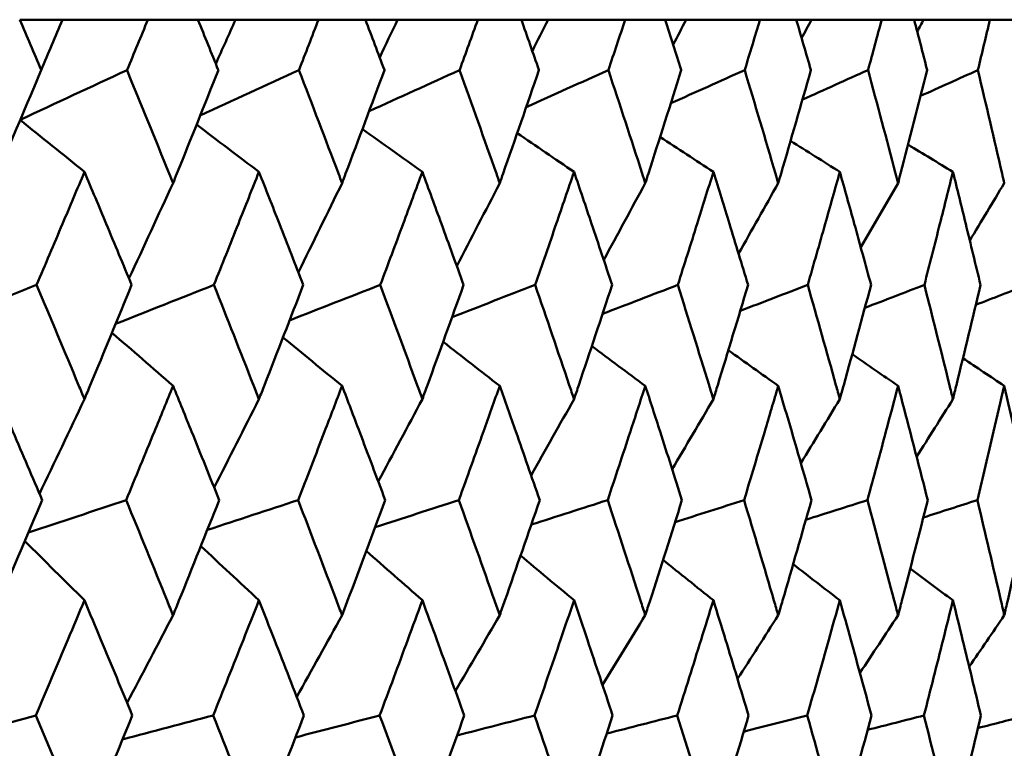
# Model space of a CAD drawing. Header units: millimetres. Extents: x 172 to 1631, y 500 to 2693.
# Tile 83 of 218: x 572.45 to 577.51, y 734.95 to 738.7. Entities that reach past the tile are written whole.
import ezdxf

# ---------------------------------------------------------------- set-up
doc = ezdxf.new("R2010")
doc.units = ezdxf.units.MM
doc.header["$LTSCALE"] = 10
doc.layers.add('Widoczne (ISO)', color=7, linetype='Continuous', lineweight=50)

msp = doc.modelspace()

# ---------------------------------------------------------------- linework, layer by layer
at = {"layer": 'Widoczne (ISO)'}
for p, q in [((572.4487, 738.6986), (572.6688, 738.6986)), ((572.6688, 738.6986), (573.1078, 738.6986)), ((573.3653, 738.6986), (573.1078, 738.6986)), ((573.3653, 738.6986), (573.5584, 738.6986)), ((573.5584, 738.6986), (573.985, 738.6986)), ((574.2261, 738.6986), (573.985, 738.6986)), ((574.2261, 738.6986), (574.3915, 738.6986)), ((574.3915, 738.6986), (574.8039, 738.6986)), ((575.0277, 738.6986), (574.8039, 738.6986)), ((575.0277, 738.6986), (575.1648, 738.6986)), ((575.1648, 738.6986), (575.5614, 738.6986)), ((575.767, 738.6986), (575.5614, 738.6986)), ((575.767, 738.6986), (575.8752, 738.6986)), ((575.8752, 738.6986), (576.2545, 738.6986)), ((576.4411, 738.6986), (576.2545, 738.6986)), ((576.4411, 738.6986), (576.5199, 738.6986)), ((576.5199, 738.6986), (576.8804, 738.6986)), ((577.0473, 738.6986), (576.8804, 738.6986)), ((577.0473, 738.6986), (577.0965, 738.6986)), ((577.0965, 738.6986), (577.4366, 738.6986)), ((577.5831, 738.6986), (577.4366, 738.6986))]:
    msp.add_line(p, q, dxfattribs=at)
msp.add_circle((559.2343, 768.6986), 50, dxfattribs=at)
for points, knots in [([(572.5598, 738.4393), (572.5596, 738.4399), (572.5594, 738.4404), (572.5225, 738.5268), (572.4857, 738.6127), (572.4487, 738.6986)], [0.02951568, 0.02951568, 0.02951568, 0.02951568, 0.02969929, 0.02969929, 0.05939589, 0.05939589, 0.05939589, 0.05939589]), ([(573.1078, 738.6986), (573.0723, 738.6127), (573.0368, 738.5268), (573.0009, 738.4404), (573.0006, 738.4399), (573.0004, 738.4393)], [0, 0, 0, 0, 0.02969567, 0.02969567, 0.02988021, 0.02988021, 0.02988021, 0.02988021]), ([(573.47, 738.4393), (573.4698, 738.4399), (573.4696, 738.4404), (573.4348, 738.5268), (573.4001, 738.6127), (573.3653, 738.6986)], [0.02951568, 0.02951568, 0.02951568, 0.02951568, 0.02969929, 0.02969929, 0.05939589, 0.05939589, 0.05939589, 0.05939589]), ([(573.985, 738.6986), (573.9517, 738.6127), (573.9184, 738.5268), (573.8847, 738.4404), (573.8845, 738.4399), (573.8842, 738.4393)], [0, 0, 0, 0, 0.02969567, 0.02969567, 0.02988021, 0.02988021, 0.02988021, 0.02988021]), ([(574.324, 738.4393), (574.3238, 738.4399), (574.3236, 738.4404), (574.2911, 738.5268), (574.2587, 738.6127), (574.2261, 738.6986)], [0.02951568, 0.02951568, 0.02951568, 0.02951568, 0.02969929, 0.02969929, 0.05939589, 0.05939589, 0.05939589, 0.05939589]), ([(574.8039, 738.6986), (574.773, 738.6127), (574.742, 738.5268), (574.7106, 738.4404), (574.7104, 738.4399), (574.7103, 738.4393)], [0, 0, 0, 0, 0.02969567, 0.02969567, 0.02988021, 0.02988021, 0.02988021, 0.02988021]), ([(575.1184, 738.4393), (575.1182, 738.4399), (575.1181, 738.4404), (575.088, 738.5268), (575.0579, 738.6127), (575.0277, 738.6986)], [0.02951568, 0.02951568, 0.02951568, 0.02951568, 0.02969929, 0.02969929, 0.05939589, 0.05939589, 0.05939589, 0.05939589]), ([(575.5614, 738.6986), (575.533, 738.6127), (575.5044, 738.5268), (575.4755, 738.4404), (575.4754, 738.4399), (575.4752, 738.4393)], [0, 0, 0, 0, 0.02969567, 0.02969567, 0.02988021, 0.02988021, 0.02988021, 0.02988021]), ([(575.8502, 738.4393), (575.85, 738.4399), (575.8498, 738.4404), (575.8223, 738.5268), (575.7947, 738.6127), (575.767, 738.6986)], [0.02951568, 0.02951568, 0.02951568, 0.02951568, 0.02969929, 0.02969929, 0.05939589, 0.05939589, 0.05939589, 0.05939589]), ([(576.2545, 738.6986), (576.2286, 738.6127), (576.2026, 738.5268), (576.1763, 738.4404), (576.1762, 738.4399), (576.176, 738.4393)], [0, 0, 0, 0, 0.02969567, 0.02969567, 0.02988021, 0.02988021, 0.02988021, 0.02988021]), ([(576.5163, 738.4393), (576.5162, 738.4399), (576.516, 738.4404), (576.4911, 738.5268), (576.4662, 738.6127), (576.4411, 738.6986)], [0.02951568, 0.02951568, 0.02951568, 0.02951568, 0.02969929, 0.02969929, 0.05939589, 0.05939589, 0.05939589, 0.05939589]), ([(576.8804, 738.6986), (576.8572, 738.6127), (576.8339, 738.5268), (576.8103, 738.4404), (576.8101, 738.4399), (576.81, 738.4393)], [0, 0, 0, 0, 0.02969567, 0.02969567, 0.02988021, 0.02988021, 0.02988021, 0.02988021]), ([(577.1143, 738.4393), (577.1142, 738.4399), (577.114, 738.4404), (577.0918, 738.5268), (577.0696, 738.6127), (577.0473, 738.6986)], [0.02951568, 0.02951568, 0.02951568, 0.02951568, 0.02969929, 0.02969929, 0.05939589, 0.05939589, 0.05939589, 0.05939589]), ([(577.4366, 738.6986), (577.4162, 738.6127), (577.3957, 738.5268), (577.3749, 738.4404), (577.3747, 738.4399), (577.3746, 738.4393)], [0, 0, 0, 0, 0.02969567, 0.02969567, 0.02988021, 0.02988021, 0.02988021, 0.02988021]), ([(572.3128, 737.8583), (572.3198, 737.8745), (572.3267, 737.8908), (572.4095, 738.0845), (572.4849, 738.2619), (572.5598, 738.4393)], [0.0853813, 0.0853813, 0.0853813, 0.0853813, 0.09097809, 0.09097809, 0.15214536, 0.15214536, 0.15214536, 0.15214536]), ([(573.0004, 738.4393), (573.0733, 738.262), (573.1455, 738.0847), (573.2239, 737.891), (573.2305, 737.8746), (573.2371, 737.8583)], [0.0297954, 0.0297954, 0.0297954, 0.0297954, 0.09092493, 0.09092493, 0.09655955, 0.09655955, 0.09655955, 0.09655955]), ([(573.2371, 737.8583), (573.2437, 737.8745), (573.2502, 737.8908), (573.3284, 738.0845), (573.3995, 738.2619), (573.47, 738.4393)], [0.0853813, 0.0853813, 0.0853813, 0.0853813, 0.09097809, 0.09097809, 0.15214536, 0.15214536, 0.15214536, 0.15214536]), ([(573.8842, 738.4393), (573.9526, 738.262), (574.0204, 738.0847), (574.0938, 737.891), (574.0999, 737.8746), (574.1061, 737.8583)], [0.0297954, 0.0297954, 0.0297954, 0.0297954, 0.09092493, 0.09092493, 0.09655955, 0.09655955, 0.09655955, 0.09655955]), ([(574.1061, 737.8583), (574.1123, 737.8745), (574.1184, 737.8908), (574.1916, 738.0845), (574.2581, 738.2619), (574.324, 738.4393)], [0.0853813, 0.0853813, 0.0853813, 0.0853813, 0.09097809, 0.09097809, 0.15214536, 0.15214536, 0.15214536, 0.15214536]), ([(574.7103, 738.4393), (574.7738, 738.262), (574.8368, 738.0847), (574.905, 737.891), (574.9107, 737.8746), (574.9165, 737.8583)], [0.0297954, 0.0297954, 0.0297954, 0.0297954, 0.09092493, 0.09092493, 0.09655955, 0.09655955, 0.09655955, 0.09655955]), ([(574.9165, 737.8583), (574.9222, 737.8745), (574.9279, 737.8908), (574.9958, 738.0845), (575.0574, 738.2619), (575.1184, 738.4393)], [0.0853813, 0.0853813, 0.0853813, 0.0853813, 0.09097809, 0.09097809, 0.15214536, 0.15214536, 0.15214536, 0.15214536]), ([(575.4752, 738.4393), (575.5338, 738.262), (575.5917, 738.0847), (575.6543, 737.891), (575.6596, 737.8746), (575.6649, 737.8583)], [0.0297954, 0.0297954, 0.0297954, 0.0297954, 0.09092493, 0.09092493, 0.09655955, 0.09655955, 0.09655955, 0.09655955]), ([(575.6649, 737.8583), (575.6701, 737.8745), (575.6754, 737.8908), (575.7377, 738.0845), (575.7943, 738.2619), (575.8502, 738.4393)], [0.0853813, 0.0853813, 0.0853813, 0.0853813, 0.09097809, 0.09097809, 0.15214536, 0.15214536, 0.15214536, 0.15214536]), ([(576.176, 738.4393), (576.2294, 738.262), (576.2821, 738.0847), (576.3389, 737.891), (576.3437, 737.8746), (576.3485, 737.8583)], [0.0297954, 0.0297954, 0.0297954, 0.0297954, 0.09092493, 0.09092493, 0.09655955, 0.09655955, 0.09655955, 0.09655955]), ([(576.3485, 737.8583), (576.3532, 737.8745), (576.358, 737.8908), (576.4146, 738.0845), (576.4658, 738.2619), (576.5163, 738.4393)], [0.0853813, 0.0853813, 0.0853813, 0.0853813, 0.09097809, 0.09097809, 0.15214536, 0.15214536, 0.15214536, 0.15214536]), ([(576.81, 738.4393), (576.8579, 738.262), (576.9051, 738.0847), (576.956, 737.891), (576.9603, 737.8746), (576.9645, 737.8583)], [0.0297954, 0.0297954, 0.0297954, 0.0297954, 0.09092493, 0.09092493, 0.09655955, 0.09655955, 0.09655955, 0.09655955]), ([(576.9645, 737.8583), (576.9688, 737.8745), (576.973, 737.8908), (577.0236, 738.0845), (577.0693, 738.2619), (577.1143, 738.4393)], [0.0853813, 0.0853813, 0.0853813, 0.0853813, 0.09097809, 0.09097809, 0.15214536, 0.15214536, 0.15214536, 0.15214536]), ([(577.3746, 738.4393), (577.4169, 738.262), (577.4585, 738.0847), (577.5031, 737.891), (577.5069, 737.8746), (577.5106, 737.8583)], [0.0297954, 0.0297954, 0.0297954, 0.0297954, 0.09092493, 0.09092493, 0.09655955, 0.09655955, 0.09655955, 0.09655955]), ([(572.7817, 737.916), (572.7443, 737.8271), (572.7068, 737.7382), (572.6247, 737.5444), (572.5802, 737.4396), (572.5355, 737.3347)], [0.03078053, 0.03078053, 0.03078053, 0.03078053, 0.06149921, 0.06149921, 0.09773041, 0.09773041, 0.09773041, 0.09773041]), ([(573.0241, 737.3347), (572.9807, 737.4395), (572.9372, 737.5444), (572.8563, 737.7382), (572.8191, 737.8271), (572.7817, 737.916)], [0.02528165, 0.02528165, 0.02528165, 0.02528165, 0.06150593, 0.06150593, 0.09223152, 0.09223152, 0.09223152, 0.09223152]), ([(573.6787, 737.916), (573.6436, 737.8271), (573.6083, 737.7382), (573.5311, 737.5444), (573.4892, 737.4396), (573.447, 737.3347)], [0.03078053, 0.03078053, 0.03078053, 0.03078053, 0.06149921, 0.06149921, 0.09773041, 0.09773041, 0.09773041, 0.09773041]), ([(573.9065, 737.3347), (573.8658, 737.4395), (573.8249, 737.5444), (573.7489, 737.7382), (573.7139, 737.8271), (573.6787, 737.916)], [0.02528165, 0.02528165, 0.02528165, 0.02528165, 0.06150593, 0.06150593, 0.09223152, 0.09223152, 0.09223152, 0.09223152]), ([(574.5188, 737.916), (574.4861, 737.8271), (574.4531, 737.7382), (574.3811, 737.5444), (574.3419, 737.4396), (574.3025, 737.3347)], [0.03078053, 0.03078053, 0.03078053, 0.03078053, 0.06149921, 0.06149921, 0.09773041, 0.09773041, 0.09773041, 0.09773041]), ([(574.7309, 737.3347), (574.6931, 737.4395), (574.655, 737.5444), (574.5843, 737.7382), (574.5516, 737.8271), (574.5188, 737.916)], [0.02528165, 0.02528165, 0.02528165, 0.02528165, 0.06150593, 0.06150593, 0.09223152, 0.09223152, 0.09223152, 0.09223152]), ([(575.2986, 737.916), (575.2683, 737.8271), (575.2379, 737.7382), (575.1713, 737.5444), (575.135, 737.4396), (575.0986, 737.3347)], [0.03078053, 0.03078053, 0.03078053, 0.03078053, 0.06149921, 0.06149921, 0.09773041, 0.09773041, 0.09773041, 0.09773041]), ([(575.4942, 737.3347), (575.4594, 737.4395), (575.4243, 737.5444), (575.359, 737.7382), (575.3289, 737.8271), (575.2986, 737.916)], [0.02528165, 0.02528165, 0.02528165, 0.02528165, 0.06150593, 0.06150593, 0.09223152, 0.09223152, 0.09223152, 0.09223152]), ([(576.015, 737.916), (575.9873, 737.8271), (575.9595, 737.7382), (575.8986, 737.5444), (575.8654, 737.4396), (575.832, 737.3347)], [0.03078053, 0.03078053, 0.03078053, 0.03078053, 0.06149921, 0.06149921, 0.09773041, 0.09773041, 0.09773041, 0.09773041]), ([(576.1934, 737.3347), (576.1616, 737.4395), (576.1296, 737.5444), (576.0701, 737.7382), (576.0426, 737.8271), (576.015, 737.916)], [0.02528165, 0.02528165, 0.02528165, 0.02528165, 0.06150593, 0.06150593, 0.09223152, 0.09223152, 0.09223152, 0.09223152]), ([(576.6651, 737.916), (576.6402, 737.8271), (576.6151, 737.7382), (576.5601, 737.5444), (576.5301, 737.4396), (576.4999, 737.3347)], [0.03078053, 0.03078053, 0.03078053, 0.03078053, 0.06149921, 0.06149921, 0.09773041, 0.09773041, 0.09773041, 0.09773041]), ([(576.8256, 737.3347), (576.7971, 737.4395), (576.7683, 737.5444), (576.7148, 737.7382), (576.69, 737.8271), (576.6651, 737.916)], [0.02528165, 0.02528165, 0.02528165, 0.02528165, 0.06150593, 0.06150593, 0.09223152, 0.09223152, 0.09223152, 0.09223152]), ([(577.2465, 737.916), (577.2244, 737.8271), (577.2021, 737.7382), (577.1532, 737.5444), (577.1266, 737.4396), (577.0996, 737.3347)], [0.03078053, 0.03078053, 0.03078053, 0.03078053, 0.06149921, 0.06149921, 0.09773041, 0.09773041, 0.09773041, 0.09773041]), ([(577.3883, 737.3347), (577.3632, 737.4395), (577.3378, 737.5444), (577.2905, 737.7382), (577.2686, 737.8271), (577.2465, 737.916)], [0.02528165, 0.02528165, 0.02528165, 0.02528165, 0.06150593, 0.06150593, 0.09223152, 0.09223152, 0.09223152, 0.09223152]), ([(572.5355, 737.3347), (572.6079, 737.1632), (572.6799, 736.9916), (572.7615, 736.7958), (572.7716, 736.7716), (572.7817, 736.7473)], [0.02983351, 0.02983351, 0.02983351, 0.02983351, 0.0889495, 0.0889495, 0.09731113, 0.09731113, 0.09731113, 0.09731113]), ([(572.7817, 736.7473), (572.7917, 736.7715), (572.8018, 736.7956), (572.883, 736.9914), (572.9538, 737.1631), (573.0241, 737.3347)], [0.0806421, 0.0806421, 0.0806421, 0.0806421, 0.08897282, 0.08897282, 0.14811965, 0.14811965, 0.14811965, 0.14811965]), ([(573.447, 737.3347), (573.5153, 737.1632), (573.583, 736.9916), (573.6598, 736.7958), (573.6693, 736.7716), (573.6787, 736.7473)], [0.02983351, 0.02983351, 0.02983351, 0.02983351, 0.0889495, 0.0889495, 0.09731113, 0.09731113, 0.09731113, 0.09731113]), ([(573.6787, 736.7473), (573.6882, 736.7715), (573.6976, 736.7956), (573.774, 736.9914), (573.8405, 737.1631), (573.9065, 737.3347)], [0.0806421, 0.0806421, 0.0806421, 0.0806421, 0.08897282, 0.08897282, 0.14811965, 0.14811965, 0.14811965, 0.14811965]), ([(574.3025, 737.3347), (574.3663, 737.1632), (574.4296, 736.9916), (574.5011, 736.7958), (574.51, 736.7716), (574.5188, 736.7473)], [0.02983351, 0.02983351, 0.02983351, 0.02983351, 0.0889495, 0.0889495, 0.09731113, 0.09731113, 0.09731113, 0.09731113]), ([(574.5188, 736.7473), (574.5277, 736.7715), (574.5365, 736.7956), (574.6077, 736.9914), (574.6696, 737.1631), (574.7309, 737.3347)], [0.0806421, 0.0806421, 0.0806421, 0.0806421, 0.08897282, 0.08897282, 0.14811965, 0.14811965, 0.14811965, 0.14811965]), ([(575.0986, 737.3347), (575.1576, 737.1632), (575.2161, 736.9916), (575.2823, 736.7958), (575.2904, 736.7716), (575.2986, 736.7473)], [0.02983351, 0.02983351, 0.02983351, 0.02983351, 0.0889495, 0.0889495, 0.09731113, 0.09731113, 0.09731113, 0.09731113]), ([(575.2986, 736.7473), (575.3067, 736.7715), (575.3149, 736.7956), (575.3806, 736.9914), (575.4377, 737.1631), (575.4942, 737.3347)], [0.0806421, 0.0806421, 0.0806421, 0.0806421, 0.08897282, 0.08897282, 0.14811965, 0.14811965, 0.14811965, 0.14811965]), ([(575.832, 737.3347), (575.8861, 737.1632), (575.9396, 736.9916), (576, 736.7958), (576.0075, 736.7716), (576.015, 736.7473)], [0.02983351, 0.02983351, 0.02983351, 0.02983351, 0.0889495, 0.0889495, 0.09731113, 0.09731113, 0.09731113, 0.09731113]), ([(576.015, 736.7473), (576.0224, 736.7715), (576.0298, 736.7956), (576.0899, 736.9914), (576.1419, 737.1631), (576.1934, 737.3347)], [0.0806421, 0.0806421, 0.0806421, 0.0806421, 0.08897282, 0.08897282, 0.14811965, 0.14811965, 0.14811965, 0.14811965]), ([(576.4999, 737.3347), (576.5488, 737.1632), (576.5972, 736.9916), (576.6517, 736.7958), (576.6584, 736.7716), (576.6651, 736.7473)], [0.02983351, 0.02983351, 0.02983351, 0.02983351, 0.0889495, 0.0889495, 0.09731113, 0.09731113, 0.09731113, 0.09731113]), ([(576.6651, 736.7473), (576.6718, 736.7715), (576.6785, 736.7956), (576.7326, 736.9914), (576.7794, 737.1631), (576.8256, 737.3347)], [0.0806421, 0.0806421, 0.0806421, 0.0806421, 0.08897282, 0.08897282, 0.14811965, 0.14811965, 0.14811965, 0.14811965]), ([(577.0996, 737.3347), (577.1432, 737.1632), (577.1862, 736.9916), (577.2345, 736.7958), (577.2405, 736.7716), (577.2465, 736.7473)], [0.02983351, 0.02983351, 0.02983351, 0.02983351, 0.0889495, 0.0889495, 0.09731113, 0.09731113, 0.09731113, 0.09731113]), ([(577.2465, 736.7473), (577.2524, 736.7715), (577.2583, 736.7956), (577.3062, 736.9914), (577.3476, 737.1631), (577.3883, 737.3347)], [0.0806421, 0.0806421, 0.0806421, 0.0806421, 0.08897282, 0.08897282, 0.14811965, 0.14811965, 0.14811965, 0.14811965]), ([(572.5643, 736.2282), (572.5145, 736.3455), (572.4644, 736.4629), (572.3804, 736.6587), (572.3467, 736.7372), (572.3128, 736.8156)], [0.02104899, 0.02104899, 0.02104899, 0.02104899, 0.0615671, 0.0615671, 0.08866561, 0.08866561, 0.08866561, 0.08866561]), ([(573.2371, 736.8156), (573.2052, 736.7372), (573.1731, 736.6587), (573.0929, 736.4629), (573.0446, 736.3455), (572.9961, 736.2282)], [0.03448054, 0.03448054, 0.03448054, 0.03448054, 0.06157222, 0.06157222, 0.10209717, 0.10209717, 0.10209717, 0.10209717]), ([(573.4742, 736.2282), (573.4273, 736.3455), (573.3801, 736.4629), (573.3009, 736.6587), (573.2691, 736.7372), (573.2371, 736.8156)], [0.02104899, 0.02104899, 0.02104899, 0.02104899, 0.0615671, 0.0615671, 0.08866561, 0.08866561, 0.08866561, 0.08866561]), ([(574.1061, 736.8156), (574.0762, 736.7372), (574.0462, 736.6587), (573.971, 736.4629), (573.9257, 736.3455), (573.8802, 736.2282)], [0.03448054, 0.03448054, 0.03448054, 0.03448054, 0.06157222, 0.06157222, 0.10209717, 0.10209717, 0.10209717, 0.10209717]), ([(574.3279, 736.2282), (574.2841, 736.3455), (574.2399, 736.4629), (574.1659, 736.6587), (574.1361, 736.7372), (574.1061, 736.8156)], [0.02104899, 0.02104899, 0.02104899, 0.02104899, 0.0615671, 0.0615671, 0.08866561, 0.08866561, 0.08866561, 0.08866561]), ([(574.9165, 736.8156), (574.8887, 736.7372), (574.8608, 736.6587), (574.791, 736.4629), (574.7488, 736.3455), (574.7065, 736.2282)], [0.03448054, 0.03448054, 0.03448054, 0.03448054, 0.06157222, 0.06157222, 0.10209717, 0.10209717, 0.10209717, 0.10209717]), ([(575.1221, 736.2282), (575.0815, 736.3455), (575.0406, 736.4629), (574.9719, 736.6587), (574.9442, 736.7372), (574.9165, 736.8156)], [0.02104899, 0.02104899, 0.02104899, 0.02104899, 0.0615671, 0.0615671, 0.08866561, 0.08866561, 0.08866561, 0.08866561]), ([(575.6649, 736.8156), (575.6394, 736.7372), (575.6138, 736.6587), (575.5495, 736.4629), (575.5107, 736.3455), (575.4717, 736.2282)], [0.03448054, 0.03448054, 0.03448054, 0.03448054, 0.06157222, 0.06157222, 0.10209717, 0.10209717, 0.10209717, 0.10209717]), ([(575.8535, 736.2282), (575.8163, 736.3455), (575.7788, 736.4629), (575.7158, 736.6587), (575.6904, 736.7372), (575.6649, 736.8156)], [0.02104899, 0.02104899, 0.02104899, 0.02104899, 0.0615671, 0.0615671, 0.08866561, 0.08866561, 0.08866561, 0.08866561]), ([(576.3485, 736.8156), (576.3253, 736.7372), (576.3021, 736.6587), (576.2437, 736.4629), (576.2084, 736.3455), (576.1728, 736.2282)], [0.03448054, 0.03448054, 0.03448054, 0.03448054, 0.06157222, 0.06157222, 0.10209717, 0.10209717, 0.10209717, 0.10209717]), ([(576.5194, 736.2282), (576.4857, 736.3455), (576.4518, 736.4629), (576.3947, 736.6587), (576.3716, 736.7372), (576.3485, 736.8156)], [0.02104899, 0.02104899, 0.02104899, 0.02104899, 0.0615671, 0.0615671, 0.08866561, 0.08866561, 0.08866561, 0.08866561]), ([(576.9645, 736.8156), (576.9438, 736.7372), (576.923, 736.6587), (576.8707, 736.4629), (576.8391, 736.3455), (576.8071, 736.2282)], [0.03448054, 0.03448054, 0.03448054, 0.03448054, 0.06157222, 0.06157222, 0.10209717, 0.10209717, 0.10209717, 0.10209717]), ([(577.117, 736.2282), (577.087, 736.3455), (577.0568, 736.4629), (577.0058, 736.6587), (576.9852, 736.7372), (576.9645, 736.8156)], [0.02104899, 0.02104899, 0.02104899, 0.02104899, 0.0615671, 0.0615671, 0.08866561, 0.08866561, 0.08866561, 0.08866561]), ([(577.5106, 736.8156), (577.4925, 736.7372), (577.4741, 736.6587), (577.4281, 736.4629), (577.4003, 736.3455), (577.3721, 736.2282)], [0.03448054, 0.03448054, 0.03448054, 0.03448054, 0.06157222, 0.06157222, 0.10209717, 0.10209717, 0.10209717, 0.10209717]), ([(577.644, 736.2282), (577.6179, 736.3455), (577.5915, 736.4629), (577.5468, 736.6587), (577.5288, 736.7372), (577.5106, 736.8156)], [0.02104899, 0.02104899, 0.02104899, 0.02104899, 0.0615671, 0.0615671, 0.08866561, 0.08866561, 0.08866561, 0.08866561]), ([(572.3128, 735.6359), (572.3236, 735.661), (572.3343, 735.6862), (572.4186, 735.8836), (572.4917, 736.0559), (572.5643, 736.2282)], [0.07597559, 0.07597559, 0.07597559, 0.07597559, 0.08464777, 0.08464777, 0.14401425, 0.14401425, 0.14401425, 0.14401425]), ([(572.9961, 736.2282), (573.0667, 736.056), (573.1369, 735.8838), (573.2167, 735.6863), (573.2269, 735.6611), (573.2371, 735.6359)], [0.02530969, 0.02530969, 0.02530969, 0.02530969, 0.08465152, 0.08465152, 0.09334823, 0.09334823, 0.09334823, 0.09334823]), ([(573.2371, 735.6359), (573.2473, 735.661), (573.2574, 735.6862), (573.3369, 735.8836), (573.4058, 736.0559), (573.4742, 736.2282)], [0.07597559, 0.07597559, 0.07597559, 0.07597559, 0.08464777, 0.08464777, 0.14401425, 0.14401425, 0.14401425, 0.14401425]), ([(573.8802, 736.2282), (573.9465, 736.056), (574.0122, 735.8838), (574.087, 735.6863), (574.0966, 735.6611), (574.1061, 735.6359)], [0.02530969, 0.02530969, 0.02530969, 0.02530969, 0.08465152, 0.08465152, 0.09334823, 0.09334823, 0.09334823, 0.09334823]), ([(574.1061, 735.6359), (574.1156, 735.661), (574.1251, 735.6862), (574.1996, 735.8836), (574.264, 736.0559), (574.3279, 736.2282)], [0.07597559, 0.07597559, 0.07597559, 0.07597559, 0.08464777, 0.08464777, 0.14401425, 0.14401425, 0.14401425, 0.14401425]), ([(574.7065, 736.2282), (574.7681, 736.056), (574.8293, 735.8838), (574.8987, 735.6863), (574.9076, 735.6611), (574.9165, 735.6359)], [0.02530969, 0.02530969, 0.02530969, 0.02530969, 0.08465152, 0.08465152, 0.09334823, 0.09334823, 0.09334823, 0.09334823]), ([(574.9165, 735.6359), (574.9253, 735.661), (574.9341, 735.6862), (575.0032, 735.8836), (575.0629, 736.0559), (575.1221, 736.2282)], [0.07597559, 0.07597559, 0.07597559, 0.07597559, 0.08464777, 0.08464777, 0.14401425, 0.14401425, 0.14401425, 0.14401425]), ([(575.4717, 736.2282), (575.5285, 736.056), (575.5848, 735.8838), (575.6486, 735.6863), (575.6568, 735.6611), (575.6649, 735.6359)], [0.02530969, 0.02530969, 0.02530969, 0.02530969, 0.08465152, 0.08465152, 0.09334823, 0.09334823, 0.09334823, 0.09334823]), ([(575.6649, 735.6359), (575.673, 735.661), (575.6811, 735.6862), (575.7446, 735.8836), (575.7993, 736.0559), (575.8535, 736.2282)], [0.07597559, 0.07597559, 0.07597559, 0.07597559, 0.08464777, 0.08464777, 0.14401425, 0.14401425, 0.14401425, 0.14401425]), ([(576.1728, 736.2282), (576.2246, 736.056), (576.2758, 735.8838), (576.3337, 735.6863), (576.3411, 735.6611), (576.3485, 735.6359)], [0.02530969, 0.02530969, 0.02530969, 0.02530969, 0.08465152, 0.08465152, 0.09334823, 0.09334823, 0.09334823, 0.09334823]), ([(576.3485, 735.6359), (576.3559, 735.661), (576.3632, 735.6862), (576.4208, 735.8836), (576.4704, 736.0559), (576.5194, 736.2282)], [0.07597559, 0.07597559, 0.07597559, 0.07597559, 0.08464777, 0.08464777, 0.14401425, 0.14401425, 0.14401425, 0.14401425]), ([(576.8071, 736.2282), (576.8536, 736.056), (576.8995, 735.8838), (576.9513, 735.6863), (576.9579, 735.6611), (576.9645, 735.6359)], [0.02530969, 0.02530969, 0.02530969, 0.02530969, 0.08465152, 0.08465152, 0.09334823, 0.09334823, 0.09334823, 0.09334823]), ([(576.9645, 735.6359), (576.9711, 735.661), (576.9777, 735.6862), (577.0291, 735.8836), (577.0734, 736.0559), (577.117, 736.2282)], [0.07597559, 0.07597559, 0.07597559, 0.07597559, 0.08464777, 0.08464777, 0.14401425, 0.14401425, 0.14401425, 0.14401425]), ([(577.3721, 736.2282), (577.4131, 736.056), (577.4535, 735.8838), (577.499, 735.6863), (577.5048, 735.6611), (577.5106, 735.6359)], [0.02530969, 0.02530969, 0.02530969, 0.02530969, 0.08465152, 0.08465152, 0.09334823, 0.09334823, 0.09334823, 0.09334823]), ([(577.5106, 735.6359), (577.5164, 735.661), (577.5222, 735.6862), (577.5673, 735.8836), (577.606, 736.0559), (577.644, 736.2282)], [0.07597559, 0.07597559, 0.07597559, 0.07597559, 0.08464777, 0.08464777, 0.14401425, 0.14401425, 0.14401425, 0.14401425]), ([(572.7817, 735.7129), (572.7533, 735.6452), (572.7249, 735.5776), (572.6418, 735.3802), (572.5869, 735.2504), (572.5318, 735.1207)], [0.03825175, 0.03825175, 0.03825175, 0.03825175, 0.06160817, 0.06160817, 0.10638617, 0.10638617, 0.10638617, 0.10638617]), ([(573.0276, 735.1207), (572.9742, 735.2504), (572.9205, 735.3801), (572.8383, 735.5775), (572.81, 735.6452), (572.7817, 735.7129)], [0.01681985, 0.01681985, 0.01681985, 0.01681985, 0.06159108, 0.06159108, 0.08495433, 0.08495433, 0.08495433, 0.08495433]), ([(573.6787, 735.7129), (573.6521, 735.6452), (573.6254, 735.5776), (573.5472, 735.3802), (573.4955, 735.2504), (573.4436, 735.1207)], [0.03825175, 0.03825175, 0.03825175, 0.03825175, 0.06160817, 0.06160817, 0.10638617, 0.10638617, 0.10638617, 0.10638617]), ([(573.9098, 735.1207), (573.8597, 735.2504), (573.8092, 735.3801), (573.732, 735.5775), (573.7054, 735.6452), (573.6787, 735.7129)], [0.01681985, 0.01681985, 0.01681985, 0.01681985, 0.06159108, 0.06159108, 0.08495433, 0.08495433, 0.08495433, 0.08495433]), ([(574.5188, 735.7129), (574.494, 735.6452), (574.4691, 735.5776), (574.3961, 735.3802), (574.3479, 735.2504), (574.2993, 735.1207)], [0.03825175, 0.03825175, 0.03825175, 0.03825175, 0.06160817, 0.06160817, 0.10638617, 0.10638617, 0.10638617, 0.10638617]), ([(574.734, 735.1207), (574.6874, 735.2504), (574.6404, 735.3801), (574.5685, 735.5775), (574.5437, 735.6452), (574.5188, 735.7129)], [0.01681985, 0.01681985, 0.01681985, 0.01681985, 0.06159108, 0.06159108, 0.08495433, 0.08495433, 0.08495433, 0.08495433]), ([(575.2986, 735.7129), (575.2757, 735.6452), (575.2526, 735.5776), (575.1852, 735.3802), (575.1405, 735.2504), (575.0956, 735.1207)], [0.03825175, 0.03825175, 0.03825175, 0.03825175, 0.06160817, 0.06160817, 0.10638617, 0.10638617, 0.10638617, 0.10638617]), ([(575.4971, 735.1207), (575.4541, 735.2504), (575.4108, 735.3801), (575.3444, 735.5775), (575.3216, 735.6452), (575.2986, 735.7129)], [0.01681985, 0.01681985, 0.01681985, 0.01681985, 0.06159108, 0.06159108, 0.08495433, 0.08495433, 0.08495433, 0.08495433]), ([(576.015, 735.7129), (575.994, 735.6452), (575.973, 735.5776), (575.9113, 735.3802), (575.8704, 735.2504), (575.8292, 735.1207)], [0.03825175, 0.03825175, 0.03825175, 0.03825175, 0.06160817, 0.06160817, 0.10638617, 0.10638617, 0.10638617, 0.10638617]), ([(576.196, 735.1207), (576.1568, 735.2504), (576.1174, 735.3801), (576.0568, 735.5775), (576.0359, 735.6452), (576.015, 735.7129)], [0.01681985, 0.01681985, 0.01681985, 0.01681985, 0.06159108, 0.06159108, 0.08495433, 0.08495433, 0.08495433, 0.08495433]), ([(576.6651, 735.7129), (576.6462, 735.6452), (576.6272, 735.5776), (576.5716, 735.3802), (576.5347, 735.2504), (576.4974, 735.1207)], [0.03825175, 0.03825175, 0.03825175, 0.03825175, 0.06160817, 0.06160817, 0.10638617, 0.10638617, 0.10638617, 0.10638617]), ([(576.8279, 735.1207), (576.7928, 735.2504), (576.7573, 735.3801), (576.7028, 735.5775), (576.684, 735.6452), (576.6651, 735.7129)], [0.01681985, 0.01681985, 0.01681985, 0.01681985, 0.06159108, 0.06159108, 0.08495433, 0.08495433, 0.08495433, 0.08495433]), ([(577.2465, 735.7129), (577.2297, 735.6452), (577.2129, 735.5776), (577.1635, 735.3802), (577.1306, 735.2504), (577.0974, 735.1207)], [0.03825175, 0.03825175, 0.03825175, 0.03825175, 0.06160817, 0.06160817, 0.10638617, 0.10638617, 0.10638617, 0.10638617]), ([(577.3904, 735.1207), (577.3594, 735.2504), (577.3281, 735.3801), (577.2799, 735.5775), (577.2632, 735.6452), (577.2465, 735.7129)], [0.01681985, 0.01681985, 0.01681985, 0.01681985, 0.06159108, 0.06159108, 0.08495433, 0.08495433, 0.08495433, 0.08495433]), ([(572.5318, 735.1207), (572.6049, 734.9477), (572.6775, 734.7747), (572.7603, 734.5761), (572.771, 734.5505), (572.7817, 734.5249)], [0.02053386, 0.02053386, 0.02053386, 0.02053386, 0.08016461, 0.08016461, 0.08898694, 0.08898694, 0.08898694, 0.08898694]), ([(572.7817, 734.5249), (572.7923, 734.5504), (572.8029, 734.576), (572.8854, 734.7746), (572.9568, 734.9476), (573.0276, 735.1207)], [0.07138254, 0.07138254, 0.07138254, 0.07138254, 0.08018544, 0.08018544, 0.13983561, 0.13983561, 0.13983561, 0.13983561]), ([(573.4436, 735.1207), (573.5125, 734.9477), (573.5808, 734.7747), (573.6587, 734.5761), (573.6687, 734.5505), (573.6787, 734.5249)], [0.02053386, 0.02053386, 0.02053386, 0.02053386, 0.08016461, 0.08016461, 0.08898694, 0.08898694, 0.08898694, 0.08898694]), ([(573.6787, 734.5249), (573.6887, 734.5504), (573.6987, 734.576), (573.7763, 734.7746), (573.8433, 734.9476), (573.9098, 735.1207)], [0.07138254, 0.07138254, 0.07138254, 0.07138254, 0.08018544, 0.08018544, 0.13983561, 0.13983561, 0.13983561, 0.13983561]), ([(574.2993, 735.1207), (574.3637, 734.9477), (574.4275, 734.7747), (574.5001, 734.5761), (574.5095, 734.5505), (574.5188, 734.5249)], [0.02053386, 0.02053386, 0.02053386, 0.02053386, 0.08016461, 0.08016461, 0.08898694, 0.08898694, 0.08898694, 0.08898694]), ([(574.5188, 734.5249), (574.5282, 734.5504), (574.5375, 734.576), (574.6097, 734.7746), (574.6722, 734.9476), (574.734, 735.1207)], [0.07138254, 0.07138254, 0.07138254, 0.07138254, 0.08018544, 0.08018544, 0.13983561, 0.13983561, 0.13983561, 0.13983561]), ([(575.0956, 735.1207), (575.1552, 734.9477), (575.2142, 734.7747), (575.2813, 734.5761), (575.29, 734.5505), (575.2986, 734.5249)], [0.02053386, 0.02053386, 0.02053386, 0.02053386, 0.08016461, 0.08016461, 0.08898694, 0.08898694, 0.08898694, 0.08898694]), ([(575.2986, 734.5249), (575.3072, 734.5504), (575.3158, 734.576), (575.3825, 734.7746), (575.4401, 734.9476), (575.4971, 735.1207)], [0.07138254, 0.07138254, 0.07138254, 0.07138254, 0.08018544, 0.08018544, 0.13983561, 0.13983561, 0.13983561, 0.13983561]), ([(575.8292, 735.1207), (575.8838, 734.9477), (575.9379, 734.7747), (575.9992, 734.5761), (576.0071, 734.5505), (576.015, 734.5249)], [0.02053386, 0.02053386, 0.02053386, 0.02053386, 0.08016461, 0.08016461, 0.08898694, 0.08898694, 0.08898694, 0.08898694]), ([(576.015, 734.5249), (576.0228, 734.5504), (576.0307, 734.576), (576.0916, 734.7746), (576.1441, 734.9476), (576.196, 735.1207)], [0.07138254, 0.07138254, 0.07138254, 0.07138254, 0.08018544, 0.08018544, 0.13983561, 0.13983561, 0.13983561, 0.13983561]), ([(576.4974, 735.1207), (576.5468, 734.9477), (576.5956, 734.7747), (576.6509, 734.5761), (576.658, 734.5505), (576.6651, 734.5249)], [0.02053386, 0.02053386, 0.02053386, 0.02053386, 0.08016461, 0.08016461, 0.08898694, 0.08898694, 0.08898694, 0.08898694]), ([(576.6651, 734.5249), (576.6722, 734.5504), (576.6793, 734.576), (576.7342, 734.7746), (576.7813, 734.9476), (576.8279, 735.1207)], [0.07138254, 0.07138254, 0.07138254, 0.07138254, 0.08018544, 0.08018544, 0.13983561, 0.13983561, 0.13983561, 0.13983561]), ([(577.0974, 735.1207), (577.1414, 734.9477), (577.1848, 734.7747), (577.2339, 734.5761), (577.2402, 734.5505), (577.2465, 734.5249)], [0.02053386, 0.02053386, 0.02053386, 0.02053386, 0.08016461, 0.08016461, 0.08898694, 0.08898694, 0.08898694, 0.08898694]), ([(577.2465, 734.5249), (577.2527, 734.5504), (577.259, 734.576), (577.3076, 734.7746), (577.3493, 734.9476), (577.3904, 735.1207)], [0.07138254, 0.07138254, 0.07138254, 0.07138254, 0.08018544, 0.08018544, 0.13983561, 0.13983561, 0.13983561, 0.13983561])]:
    msp.add_open_spline(points, degree=3, knots=knots, dxfattribs=at)
for points in [[(572.6688, 738.6986), (572.6325, 738.6122), (572.5962, 738.5259), (572.5597, 738.4397)], [(573.5584, 738.6986), (573.5246, 738.6231), (573.4907, 738.5476), (573.4568, 738.4723)], [(574.3915, 738.6986), (574.3609, 738.6339), (574.3302, 738.5693), (574.2994, 738.5047)], [(575.1648, 738.6986), (575.138, 738.6448), (575.1112, 738.591), (575.0843, 738.5373)], [(575.8752, 738.6986), (575.8529, 738.6558), (575.8306, 738.613), (575.8083, 738.5703)], [(576.5199, 738.6986), (576.5029, 738.667), (576.4858, 738.6355), (576.4687, 738.6039)], [(577.0965, 738.6986), (577.0853, 738.6786), (577.0741, 738.6586), (577.0629, 738.6386)], [(572.4515, 738.1834), (572.6344, 738.2687), (572.8174, 738.354), (573.0004, 738.4393)], [(573.3772, 738.2066), (573.5462, 738.2842), (573.7152, 738.3617), (573.8842, 738.4393)], [(574.2453, 738.2284), (574.4003, 738.2987), (574.5553, 738.369), (574.7103, 738.4393)], [(575.0527, 738.2491), (575.1936, 738.3125), (575.3344, 738.3759), (575.4752, 738.4393)], [(575.7963, 738.2689), (575.9229, 738.3257), (576.0494, 738.3825), (576.176, 738.4393)], [(576.4731, 738.288), (576.5854, 738.3384), (576.6977, 738.3889), (576.81, 738.4393)], [(577.0805, 738.3066), (577.1785, 738.3509), (577.2766, 738.3951), (577.3746, 738.4393)], [(572.7817, 737.916), (572.6716, 738.0051), (572.5614, 738.0941), (572.4513, 738.1829)], [(573.6787, 737.916), (573.5719, 737.9971), (573.465, 738.0781), (573.3581, 738.159)], [(574.5188, 737.916), (574.4162, 737.9896), (574.3136, 738.0631), (574.2109, 738.1365)], [(575.2986, 737.916), (575.2012, 737.9825), (575.1037, 738.0489), (575.0063, 738.1152)], [(576.015, 737.916), (575.9236, 737.9757), (575.8322, 738.0353), (575.7409, 738.0949)], [(576.6651, 737.916), (576.5807, 737.9691), (576.4962, 738.0222), (576.4117, 738.0752)], [(577.2465, 737.916), (577.1697, 737.9627), (577.0929, 738.0094), (577.0161, 738.0561)], [(573.2371, 737.8583), (573.1619, 737.6944), (573.0864, 737.5308), (573.0106, 737.3674)], [(574.1061, 737.8583), (574.0315, 737.7051), (573.9565, 737.5522), (573.8813, 737.3995)], [(574.9165, 737.8583), (574.8432, 737.7158), (574.7697, 737.5735), (574.696, 737.4314)], [(575.6649, 737.8583), (575.5939, 737.7265), (575.5227, 737.5949), (575.4513, 737.4635)], [(576.3485, 737.8583), (576.2807, 737.7374), (576.2126, 737.6166), (576.1444, 737.4959)], [(576.9645, 737.8583), (576.9007, 737.7484), (576.8367, 737.6387), (576.7725, 737.529)], [(577.5106, 737.8583), (577.4516, 737.7598), (577.3925, 737.6614), (577.3332, 737.5631)], [(571.992, 737.1153), (572.1732, 737.1884), (572.3543, 737.2615), (572.5355, 737.3347)], [(572.9419, 737.1344), (573.1103, 737.2012), (573.2786, 737.2679), (573.447, 737.3347)], [(573.8362, 737.1524), (573.9917, 737.2132), (574.1471, 737.2739), (574.3025, 737.3347)], [(574.6717, 737.1695), (574.814, 737.2245), (574.9563, 737.2796), (575.0986, 737.3347)], [(575.4451, 737.1858), (575.574, 737.2354), (575.703, 737.2851), (575.832, 737.3347)], [(576.1533, 737.2016), (576.2689, 737.246), (576.3844, 737.2903), (576.4999, 737.3347)], [(576.7938, 737.217), (576.8957, 737.2562), (576.9977, 737.2954), (577.0996, 737.3347)], [(577.3639, 737.2321), (577.4522, 737.2663), (577.5406, 737.3005), (577.6289, 737.3347)], [(573.2371, 736.8156), (573.1325, 736.9068), (573.0278, 736.998), (572.9231, 737.089)], [(574.1061, 736.8156), (574.0049, 736.8987), (573.9036, 736.9818), (573.8023, 737.0647)], [(574.9165, 736.8156), (574.8196, 736.8911), (574.7226, 736.9664), (574.6257, 737.0418)], [(575.6649, 736.8156), (575.5733, 736.8837), (575.4816, 736.9518), (575.3899, 737.0198)], [(576.3485, 736.8156), (576.263, 736.8766), (576.1774, 736.9376), (576.0918, 736.9986)], [(576.9645, 736.8156), (576.8859, 736.8698), (576.8073, 736.9239), (576.7287, 736.9779)], [(577.5106, 736.8156), (577.4397, 736.863), (577.3688, 736.9103), (577.2978, 736.9577)], [(572.7817, 736.7473), (572.7048, 736.5849), (572.6278, 736.4228), (572.5504, 736.2609)], [(573.6787, 736.7473), (573.6022, 736.5955), (573.5254, 736.444), (573.4484, 736.2927)], [(574.5188, 736.7473), (574.4435, 736.606), (574.3678, 736.465), (574.292, 736.3242)], [(575.2986, 736.7473), (575.2253, 736.6165), (575.1517, 736.4859), (575.0779, 736.3555)], [(576.015, 736.7473), (575.9445, 736.627), (575.8739, 736.5069), (575.803, 736.3869)], [(576.6651, 736.7473), (576.5984, 736.6377), (576.5315, 736.5281), (576.4645, 736.4188)], [(577.2465, 736.7473), (577.1844, 736.6485), (577.1221, 736.5498), (577.0597, 736.4512)], [(572.4936, 736.0608), (572.6611, 736.1166), (572.8286, 736.1724), (572.9961, 736.2282)], [(573.4134, 736.0752), (573.569, 736.1262), (573.7246, 736.1772), (573.8802, 736.2282)], [(574.2762, 736.0889), (574.4196, 736.1353), (574.563, 736.1817), (574.7065, 736.2282)], [(575.0786, 736.102), (575.2097, 736.1441), (575.3407, 736.1861), (575.4717, 736.2282)], [(575.8177, 736.1147), (575.9361, 736.1525), (576.0545, 736.1903), (576.1728, 736.2282)], [(576.4905, 736.127), (576.5961, 736.1607), (576.7016, 736.1945), (576.8071, 736.2282)], [(577.0944, 736.1391), (577.187, 736.1688), (577.2795, 736.1985), (577.3721, 736.2282)], [(572.7817, 735.7129), (572.6796, 735.8145), (572.5774, 735.916), (572.4752, 736.0173)], [(573.6787, 735.7129), (573.5792, 735.8058), (573.4796, 735.8987), (573.3799, 735.9914)], [(574.5188, 735.7129), (574.4228, 735.7976), (574.3267, 735.8823), (574.2306, 735.9668)], [(575.2986, 735.7129), (575.207, 735.7898), (575.1154, 735.8666), (575.0237, 735.9433)], [(576.015, 735.7129), (575.9287, 735.7822), (575.8425, 735.8514), (575.7561, 735.9206)], [(576.6651, 735.7129), (576.5851, 735.7748), (576.505, 735.8367), (576.4249, 735.8985)], [(577.2465, 735.7129), (577.1734, 735.7676), (577.1003, 735.8223), (577.0272, 735.8769)], [(573.2371, 735.6359), (573.1587, 735.4854), (573.0799, 735.3353), (573.001, 735.1853)], [(574.1061, 735.6359), (574.0286, 735.4958), (573.9508, 735.356), (573.8727, 735.2164)], [(574.9165, 735.6359), (574.8407, 735.5061), (574.7647, 735.3765), (574.6885, 735.2471)], [(575.6649, 735.6359), (575.5917, 735.5163), (575.5184, 735.397), (575.4449, 735.2778)], [(576.3485, 735.6359), (576.2789, 735.5266), (576.209, 735.4175), (576.1391, 735.3085)], [(576.9645, 735.6359), (576.8993, 735.537), (576.8338, 735.4383), (576.7683, 735.3396)], [(577.5106, 735.6359), (577.4506, 735.5476), (577.3904, 735.4595), (577.3301, 735.3714)], [(572.0328, 734.9865), (572.1991, 735.0312), (572.3655, 735.076), (572.5318, 735.1207)], [(572.9771, 734.9976), (573.1326, 735.0386), (573.2881, 735.0797), (573.4436, 735.1207)], [(573.8665, 735.0081), (574.0107, 735.0457), (574.155, 735.0832), (574.2993, 735.1207)], [(574.6973, 735.0182), (574.8301, 735.0524), (574.9628, 735.0866), (575.0956, 735.1207)], [(575.4665, 735.028), (575.5874, 735.0589), (575.7083, 735.0898), (575.8292, 735.1207)], [(576.171, 735.0375), (576.2798, 735.0652), (576.3886, 735.093), (576.4974, 735.1207)], [(576.808, 735.0468), (576.9045, 735.0714), (577.001, 735.0961), (577.0974, 735.1207)], [(577.375, 735.0561), (577.459, 735.0776), (577.543, 735.0992), (577.627, 735.1207)]]:
    msp.add_open_spline(points, degree=3, dxfattribs=at)

doc.saveas('drawing.dxf')
